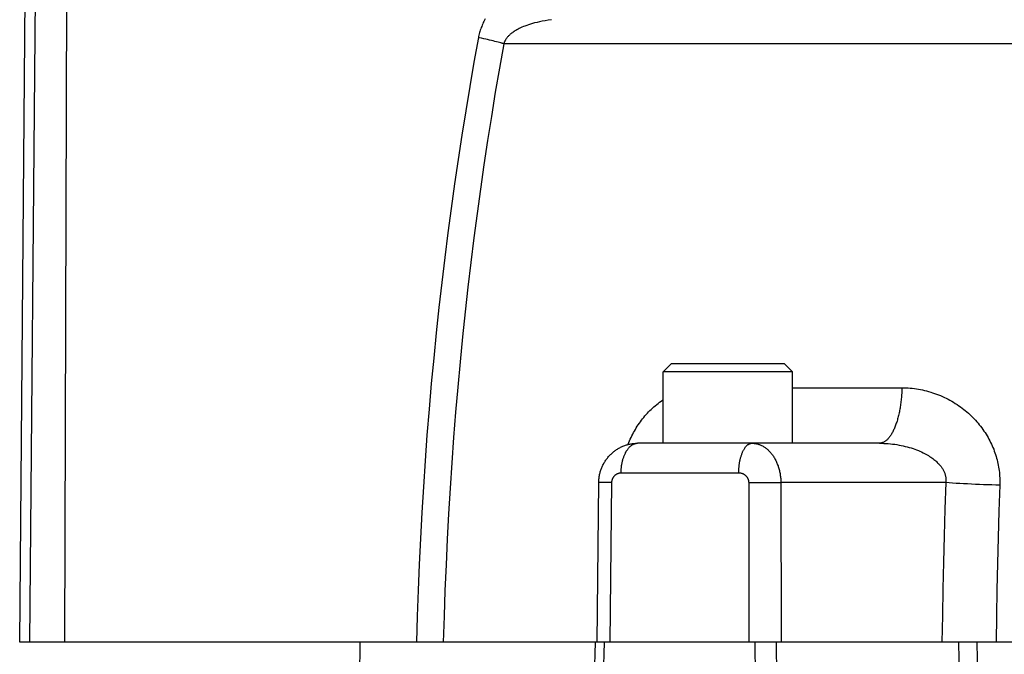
# Model space of a CAD drawing. Header units: millimetres. Extents: x 2060 to 2634, y 1467 to 1764.
# Tile 27 of 64: x 2535.78 to 2539.55, y 1580.33 to 1582.76. Entities that reach past the tile are written whole.
import ezdxf

# ---------------------------------------------------------------- set-up
doc = ezdxf.new("R2010")
doc.units = ezdxf.units.MM

msp = doc.modelspace()

# ---------------------------------------------------------------- linework, layer by layer
at = {"linetype": 'Continuous'}
for p, q in [((2535.785, 1580.3761), (2535.8141, 1583.7126)), ((2535.9663, 1583.5403), (2535.9562, 1580.3761)), ((2535.85, 1583.5239), (2535.8227, 1580.3761)), ((2537.5565, 1582.7396), (2537.5544, 1582.7348)), ((2537.5587, 1582.7444), (2537.5565, 1582.7396)), ((2537.561, 1582.7492), (2537.5587, 1582.7444)), ((2537.5635, 1582.7539), (2537.561, 1582.7492)), ((2537.5662, 1582.7587), (2537.5635, 1582.7539)), ((2537.7388, 1582.7387), (2537.7315, 1582.7364)), ((2537.7467, 1582.7411), (2537.7388, 1582.7387)), ((2537.7551, 1582.7434), (2537.7467, 1582.7411)), ((2537.7642, 1582.7456), (2537.7551, 1582.7434)), ((2537.7738, 1582.7478), (2537.7642, 1582.7456)), ((2537.7841, 1582.7499), (2537.7738, 1582.7478)), ((2537.7952, 1582.752), (2537.7841, 1582.7499)), ((2537.807, 1582.7539), (2537.7952, 1582.752)), ((2537.8196, 1582.7557), (2537.807, 1582.7539)), ((2537.543, 1582.7016), (2537.5419, 1582.6968)), ((2537.5443, 1582.7063), (2537.543, 1582.7016)), ((2537.5457, 1582.7111), (2537.5443, 1582.7063)), ((2537.5472, 1582.7159), (2537.5457, 1582.7111)), ((2537.5488, 1582.7206), (2537.5472, 1582.7159)), ((2537.5505, 1582.7253), (2537.5488, 1582.7206)), ((2537.5524, 1582.7301), (2537.5505, 1582.7253)), ((2537.5544, 1582.7348), (2537.5524, 1582.7301)), ((2537.6619, 1582.6998), (2537.6596, 1582.6977)), ((2537.6644, 1582.7018), (2537.6619, 1582.6998)), ((2537.667, 1582.7039), (2537.6644, 1582.7018)), ((2537.6698, 1582.7061), (2537.667, 1582.7039)), ((2537.6728, 1582.7083), (2537.6698, 1582.7061)), ((2537.6761, 1582.7105), (2537.6728, 1582.7083)), ((2537.6796, 1582.7127), (2537.6761, 1582.7105)), ((2537.6833, 1582.715), (2537.6796, 1582.7127)), ((2537.6873, 1582.7173), (2537.6833, 1582.715)), ((2537.6916, 1582.7196), (2537.6873, 1582.7173)), ((2537.6962, 1582.722), (2537.6916, 1582.7196)), ((2537.7011, 1582.7244), (2537.6962, 1582.722)), ((2537.7064, 1582.7268), (2537.7011, 1582.7244)), ((2537.7121, 1582.7292), (2537.7064, 1582.7268)), ((2537.7181, 1582.7316), (2537.7121, 1582.7292)), ((2537.7246, 1582.734), (2537.7181, 1582.7316)), ((2537.7315, 1582.7364), (2537.7246, 1582.734)), ((2537.5399, 1582.6872), (2537.523, 1582.5939)), ((2537.5408, 1582.692), (2537.5399, 1582.6872)), ((2537.544, 1582.6863), (2537.5399, 1582.6872)), ((2537.5419, 1582.6968), (2537.5408, 1582.692)), ((2537.5521, 1582.6846), (2537.544, 1582.6863)), ((2537.5601, 1582.6828), (2537.5521, 1582.6846)), ((2537.5678, 1582.6811), (2537.5601, 1582.6828)), ((2537.5753, 1582.6794), (2537.5678, 1582.6811)), ((2537.5826, 1582.6778), (2537.5753, 1582.6794)), ((2537.5896, 1582.6761), (2537.5826, 1582.6778)), ((2537.5964, 1582.6745), (2537.5896, 1582.6761)), ((2537.6029, 1582.6729), (2537.5964, 1582.6745)), ((2537.609, 1582.6714), (2537.6029, 1582.6729)), ((2537.6149, 1582.6699), (2537.609, 1582.6714)), ((2537.6204, 1582.6684), (2537.6149, 1582.6699)), ((2537.6256, 1582.667), (2537.6204, 1582.6684)), ((2537.637, 1582.6637), (2537.6205, 1582.571)), ((2537.6281, 1582.6663), (2537.6256, 1582.667)), ((2537.6304, 1582.6656), (2537.6281, 1582.6663)), ((2537.6327, 1582.6649), (2537.6304, 1582.6656)), ((2537.6349, 1582.6643), (2537.6327, 1582.6649)), ((2537.637, 1582.6637), (2537.6349, 1582.6643)), ((2537.6374, 1582.6652), (2537.637, 1582.6637)), ((2543.5193, 1582.6637), (2537.637, 1582.6637)), ((2537.6379, 1582.6667), (2537.6374, 1582.6652)), ((2537.6385, 1582.6682), (2537.6379, 1582.6667)), ((2537.6391, 1582.6697), (2537.6385, 1582.6682)), ((2537.6397, 1582.6712), (2537.6391, 1582.6697)), ((2537.6404, 1582.6727), (2537.6397, 1582.6712)), ((2537.6412, 1582.6743), (2537.6404, 1582.6727)), ((2537.642, 1582.6759), (2537.6412, 1582.6743)), ((2537.643, 1582.6775), (2537.642, 1582.6759)), ((2537.6439, 1582.6792), (2537.643, 1582.6775)), ((2537.645, 1582.6808), (2537.6439, 1582.6792)), ((2537.6462, 1582.6825), (2537.645, 1582.6808)), ((2537.6474, 1582.6843), (2537.6462, 1582.6825)), ((2537.6488, 1582.686), (2537.6474, 1582.6843)), ((2537.6502, 1582.6879), (2537.6488, 1582.686)), ((2537.6518, 1582.6897), (2537.6502, 1582.6879)), ((2537.6536, 1582.6917), (2537.6518, 1582.6897)), ((2537.6555, 1582.6937), (2537.6536, 1582.6917)), ((2537.6575, 1582.6957), (2537.6555, 1582.6937)), ((2537.6596, 1582.6977), (2537.6575, 1582.6957)), ((2537.523, 1582.5939), (2537.5067, 1582.5008)), ((2537.6205, 1582.571), (2537.6046, 1582.4784)), ((2537.5067, 1582.5008), (2537.4912, 1582.4077)), ((2537.6046, 1582.4784), (2537.5895, 1582.3859)), ((2537.4912, 1582.4077), (2537.4763, 1582.3146)), ((2537.5895, 1582.3859), (2537.5749, 1582.2935)), ((2537.4763, 1582.3146), (2537.462, 1582.2214)), ((2537.5749, 1582.2935), (2537.561, 1582.2009)), ((2537.462, 1582.2214), (2537.4484, 1582.128)), ((2537.561, 1582.2009), (2537.5476, 1582.1081)), ((2537.4484, 1582.128), (2537.4353, 1582.0343)), ((2537.5476, 1582.1081), (2537.5348, 1582.015)), ((2537.4353, 1582.0343), (2537.4228, 1581.9403)), ((2537.5348, 1582.015), (2537.5226, 1581.9216)), ((2537.4228, 1581.9403), (2537.4109, 1581.8458)), ((2537.5226, 1581.9216), (2537.511, 1581.8276)), ((2537.4109, 1581.8458), (2537.3995, 1581.7508)), ((2537.511, 1581.8276), (2537.4999, 1581.7332)), ((2537.3995, 1581.7508), (2537.3887, 1581.6552)), ((2537.4999, 1581.7332), (2537.4893, 1581.6384)), ((2537.3887, 1581.6552), (2537.3785, 1581.5589)), ((2537.4893, 1581.6384), (2537.4793, 1581.543)), ((2537.3785, 1581.5589), (2537.3688, 1581.4619)), ((2537.4793, 1581.543), (2537.4699, 1581.4472)), ((2537.3688, 1581.4619), (2537.3597, 1581.3642)), ((2537.4699, 1581.4472), (2537.4611, 1581.351)), ((2538.247, 1581.4097), (2538.2774, 1581.4401)), ((2538.7106, 1581.4401), (2538.2774, 1581.4401)), ((2538.741, 1581.4097), (2538.7106, 1581.4401)), ((2538.741, 1581.4097), (2538.247, 1581.4097)), ((2538.247, 1581.1361), (2538.247, 1581.4097)), ((2538.741, 1581.1361), (2538.741, 1581.4097)), ((2537.3597, 1581.3642), (2537.3511, 1581.2661)), ((2537.4611, 1581.351), (2537.4528, 1581.2545)), ((2538.741, 1581.3483), (2539.1604, 1581.3483)), ((2539.1604, 1581.3483), (2539.1602, 1581.343)), ((2539.1604, 1581.3483), (2539.1683, 1581.3482)), ((2539.1683, 1581.3482), (2539.1762, 1581.3479)), ((2539.1762, 1581.3479), (2539.1841, 1581.3475)), ((2539.1841, 1581.3475), (2539.1921, 1581.3469)), ((2539.1921, 1581.3469), (2539.1999, 1581.3462)), ((2539.1999, 1581.3462), (2539.2078, 1581.3452)), ((2539.2078, 1581.3452), (2539.2157, 1581.3441)), ((2539.2157, 1581.3441), (2539.2236, 1581.3429)), ((2539.1578, 1581.3061), (2539.1572, 1581.301)), ((2539.1582, 1581.3113), (2539.1578, 1581.3061)), ((2539.1587, 1581.3165), (2539.1582, 1581.3113)), ((2539.1591, 1581.3218), (2539.1587, 1581.3165)), ((2539.1594, 1581.3271), (2539.1591, 1581.3218)), ((2539.1598, 1581.3323), (2539.1594, 1581.3271)), ((2539.16, 1581.3376), (2539.1598, 1581.3323)), ((2539.1602, 1581.343), (2539.16, 1581.3376)), ((2539.2236, 1581.3429), (2539.2314, 1581.3414)), ((2539.2314, 1581.3414), (2539.2392, 1581.3398)), ((2539.2392, 1581.3398), (2539.247, 1581.3381)), ((2539.247, 1581.3381), (2539.2548, 1581.3362)), ((2539.2548, 1581.3362), (2539.2625, 1581.3341)), ((2539.2625, 1581.3341), (2539.2702, 1581.3318)), ((2539.2702, 1581.3318), (2539.2778, 1581.3294)), ((2539.2778, 1581.3294), (2539.2854, 1581.3268)), ((2539.2854, 1581.3268), (2539.293, 1581.324)), ((2539.293, 1581.324), (2539.3005, 1581.3211)), ((2539.3005, 1581.3211), (2539.3079, 1581.3181)), ((2539.3079, 1581.3181), (2539.3152, 1581.3149)), ((2539.3152, 1581.3149), (2539.3225, 1581.3116)), ((2539.3225, 1581.3116), (2539.3297, 1581.3081)), ((2539.3297, 1581.3081), (2539.3368, 1581.3044)), ((2538.2011, 1581.2658), (2538.2062, 1581.2706)), ((2538.2062, 1581.2706), (2538.2114, 1581.2753)), ((2538.2114, 1581.2753), (2538.2167, 1581.2798)), ((2538.2167, 1581.2798), (2538.2221, 1581.2842)), ((2538.2221, 1581.2842), (2538.2276, 1581.2886)), ((2538.2276, 1581.2886), (2538.2332, 1581.2927)), ((2538.2332, 1581.2927), (2538.2388, 1581.2968)), ((2538.2388, 1581.2968), (2538.2446, 1581.3007)), ((2538.2446, 1581.3007), (2538.247, 1581.3023)), ((2539.153, 1581.2709), (2539.1522, 1581.266)), ((2539.1539, 1581.2758), (2539.153, 1581.2709)), ((2539.1546, 1581.2807), (2539.1539, 1581.2758)), ((2539.1553, 1581.2857), (2539.1546, 1581.2807)), ((2539.156, 1581.2908), (2539.1553, 1581.2857)), ((2539.1566, 1581.2959), (2539.156, 1581.2908)), ((2539.1572, 1581.301), (2539.1566, 1581.2959)), ((2539.3368, 1581.3044), (2539.3438, 1581.3007)), ((2539.3438, 1581.3007), (2539.3508, 1581.2968)), ((2539.3508, 1581.2968), (2539.3576, 1581.2927)), ((2539.3576, 1581.2927), (2539.3643, 1581.2885)), ((2539.3643, 1581.2885), (2539.371, 1581.2842)), ((2539.371, 1581.2842), (2539.3775, 1581.2798)), ((2539.3775, 1581.2798), (2539.3839, 1581.2753)), ((2539.3839, 1581.2753), (2539.3903, 1581.2706)), ((2539.3903, 1581.2706), (2539.3965, 1581.2658)), ((2537.3511, 1581.2661), (2537.3432, 1581.1676)), ((2537.4528, 1581.2545), (2537.4452, 1581.1578)), ((2538.1681, 1581.2295), (2538.1725, 1581.235)), ((2538.1725, 1581.235), (2538.177, 1581.2404)), ((2538.177, 1581.2404), (2538.1816, 1581.2456)), ((2538.1816, 1581.2456), (2538.1863, 1581.2508)), ((2538.1863, 1581.2508), (2538.1911, 1581.2559)), ((2538.1911, 1581.2559), (2538.196, 1581.2609)), ((2538.196, 1581.2609), (2538.2011, 1581.2658)), ((2539.1451, 1581.2337), (2539.1439, 1581.2293)), ((2539.1462, 1581.2381), (2539.1451, 1581.2337)), ((2539.1473, 1581.2426), (2539.1462, 1581.2381)), ((2539.1484, 1581.2472), (2539.1473, 1581.2426)), ((2539.1494, 1581.2518), (2539.1484, 1581.2472)), ((2539.1504, 1581.2565), (2539.1494, 1581.2518)), ((2539.1513, 1581.2612), (2539.1504, 1581.2565)), ((2539.1522, 1581.266), (2539.1513, 1581.2612)), ((2539.3965, 1581.2658), (2539.4026, 1581.2609)), ((2539.4026, 1581.2609), (2539.4086, 1581.2559)), ((2539.4086, 1581.2559), (2539.4144, 1581.2508)), ((2539.4144, 1581.2508), (2539.4201, 1581.2456)), ((2539.4201, 1581.2456), (2539.4257, 1581.2404)), ((2539.4257, 1581.2404), (2539.4311, 1581.235)), ((2539.4311, 1581.235), (2539.4364, 1581.2295)), ((2538.1404, 1581.189), (2538.144, 1581.195)), ((2538.144, 1581.195), (2538.1478, 1581.201)), ((2538.1478, 1581.201), (2538.1516, 1581.2069)), ((2538.1516, 1581.2069), (2538.1556, 1581.2127)), ((2538.1556, 1581.2127), (2538.1597, 1581.2184)), ((2538.1597, 1581.2184), (2538.1639, 1581.224)), ((2538.1639, 1581.224), (2538.1681, 1581.2295)), ((2539.1317, 1581.1938), (2539.1301, 1581.1903)), ((2539.1332, 1581.1974), (2539.1317, 1581.1938)), ((2539.1346, 1581.2011), (2539.1332, 1581.1974)), ((2539.1361, 1581.2049), (2539.1346, 1581.2011)), ((2539.1375, 1581.2088), (2539.1361, 1581.2049)), ((2539.1388, 1581.2127), (2539.1375, 1581.2088)), ((2539.1401, 1581.2167), (2539.1388, 1581.2127)), ((2539.1414, 1581.2209), (2539.1401, 1581.2167)), ((2539.1427, 1581.2251), (2539.1414, 1581.2209)), ((2539.1439, 1581.2293), (2539.1427, 1581.2251)), ((2539.4364, 1581.2295), (2539.4416, 1581.224)), ((2539.4416, 1581.224), (2539.4466, 1581.2184)), ((2539.4466, 1581.2184), (2539.4516, 1581.2126)), ((2539.4516, 1581.2126), (2539.4563, 1581.2068)), ((2539.4563, 1581.2068), (2539.461, 1581.201)), ((2539.461, 1581.201), (2539.4655, 1581.195)), ((2539.4655, 1581.195), (2539.4699, 1581.189)), ((2537.3432, 1581.1676), (2537.336, 1581.0689)), ((2537.4452, 1581.1578), (2537.4381, 1581.0609)), ((2538.1208, 1581.1517), (2538.1238, 1581.1581)), ((2538.1238, 1581.1581), (2538.1269, 1581.1644)), ((2538.1269, 1581.1644), (2538.1301, 1581.1706)), ((2538.1301, 1581.1706), (2538.1334, 1581.1768)), ((2538.1334, 1581.1768), (2538.1368, 1581.1829)), ((2538.1368, 1581.1829), (2538.1404, 1581.189)), ((2539.1097, 1581.1562), (2539.1078, 1581.154)), ((2539.1115, 1581.1584), (2539.1097, 1581.1562)), ((2539.1133, 1581.1608), (2539.1115, 1581.1584)), ((2539.1151, 1581.1632), (2539.1133, 1581.1608)), ((2539.1169, 1581.1658), (2539.1151, 1581.1632)), ((2539.1186, 1581.1685), (2539.1169, 1581.1658)), ((2539.1203, 1581.1713), (2539.1186, 1581.1685)), ((2539.122, 1581.1742), (2539.1203, 1581.1713)), ((2539.1237, 1581.1772), (2539.122, 1581.1742)), ((2539.1254, 1581.1803), (2539.1237, 1581.1772)), ((2539.127, 1581.1836), (2539.1254, 1581.1803)), ((2539.1286, 1581.1869), (2539.127, 1581.1836)), ((2539.1301, 1581.1903), (2539.1286, 1581.1869)), ((2539.4699, 1581.189), (2539.4741, 1581.1829)), ((2539.4741, 1581.1829), (2539.4782, 1581.1768)), ((2539.4782, 1581.1768), (2539.4822, 1581.1706)), ((2539.4822, 1581.1706), (2539.486, 1581.1643)), ((2539.486, 1581.1643), (2539.4896, 1581.1581)), ((2539.4896, 1581.1581), (2539.4932, 1581.1517)), ((2538.0747, 1581.1158), (2538.0777, 1581.1175)), ((2538.0777, 1581.1175), (2538.0807, 1581.1191)), ((2538.0807, 1581.1191), (2538.0837, 1581.1207)), ((2538.0837, 1581.1207), (2538.0868, 1581.1222)), ((2538.0868, 1581.1222), (2538.09, 1581.1236)), ((2538.09, 1581.1236), (2538.0931, 1581.125)), ((2538.0931, 1581.125), (2538.0963, 1581.1263)), ((2538.0963, 1581.1263), (2538.0995, 1581.1275)), ((2538.0995, 1581.1275), (2538.1027, 1581.1286)), ((2538.1027, 1581.1286), (2538.106, 1581.1296)), ((2538.106, 1581.1296), (2538.1092, 1581.1306)), ((2538.1092, 1581.1306), (2538.1125, 1581.1315)), ((2538.1121, 1581.1314), (2538.1126, 1581.1325)), ((2538.1125, 1581.1315), (2538.1158, 1581.1323)), ((2538.1126, 1581.1325), (2538.1152, 1581.139)), ((2538.1141, 1581.1171), (2538.1156, 1581.1188)), ((2538.1152, 1581.139), (2538.118, 1581.1454)), ((2538.1156, 1581.1188), (2538.1171, 1581.1205)), ((2538.1158, 1581.1323), (2538.1192, 1581.133)), ((2538.1171, 1581.1205), (2538.1186, 1581.1221)), ((2538.118, 1581.1454), (2538.1208, 1581.1517)), ((2538.1186, 1581.1221), (2538.1202, 1581.1235)), ((2538.1192, 1581.133), (2538.1225, 1581.1337)), ((2538.1202, 1581.1235), (2538.1217, 1581.125)), ((2538.1217, 1581.125), (2538.1233, 1581.1263)), ((2538.1225, 1581.1337), (2538.1259, 1581.1343)), ((2538.1233, 1581.1263), (2538.125, 1581.1275)), ((2538.125, 1581.1275), (2538.1266, 1581.1287)), ((2538.1259, 1581.1343), (2538.1293, 1581.1348)), ((2538.1266, 1581.1287), (2538.1282, 1581.1298)), ((2538.1282, 1581.1298), (2538.1299, 1581.1308)), ((2538.1293, 1581.1348), (2538.1326, 1581.1352)), ((2538.1299, 1581.1308), (2538.1316, 1581.1317)), ((2538.1316, 1581.1317), (2538.1333, 1581.1326)), ((2538.1326, 1581.1352), (2538.136, 1581.1355)), ((2538.1333, 1581.1326), (2538.135, 1581.1333)), ((2538.135, 1581.1333), (2538.1367, 1581.134)), ((2538.136, 1581.1355), (2538.1394, 1581.1358)), ((2538.1367, 1581.134), (2538.1385, 1581.1345)), ((2538.1385, 1581.1345), (2538.1402, 1581.135)), ((2538.1394, 1581.1358), (2538.1428, 1581.136)), ((2538.1402, 1581.135), (2538.1419, 1581.1354)), ((2538.1419, 1581.1354), (2538.1437, 1581.1357)), ((2538.1428, 1581.136), (2538.1463, 1581.1361)), ((2538.1437, 1581.1357), (2538.1454, 1581.1359)), ((2538.1454, 1581.1359), (2538.1472, 1581.1361)), ((2538.1463, 1581.1361), (2538.149, 1581.1361)), ((2538.1472, 1581.1361), (2538.149, 1581.1361)), ((2539.0743, 1581.1361), (2538.149, 1581.1361)), ((2538.5586, 1581.1171), (2538.5598, 1581.1188)), ((2538.5598, 1581.1188), (2538.561, 1581.1205)), ((2538.561, 1581.1205), (2538.5622, 1581.1221)), ((2538.5622, 1581.1221), (2538.5635, 1581.1235)), ((2538.5635, 1581.1235), (2538.5647, 1581.125)), ((2538.5647, 1581.125), (2538.566, 1581.1263)), ((2538.566, 1581.1263), (2538.5673, 1581.1275)), ((2538.5673, 1581.1275), (2538.5686, 1581.1287)), ((2538.5686, 1581.1287), (2538.57, 1581.1298)), ((2538.57, 1581.1298), (2538.5713, 1581.1308)), ((2538.5713, 1581.1308), (2538.5727, 1581.1317)), ((2538.5727, 1581.1317), (2538.574, 1581.1326)), ((2538.574, 1581.1326), (2538.5754, 1581.1333)), ((2538.5754, 1581.1333), (2538.5768, 1581.134)), ((2538.5768, 1581.134), (2538.5782, 1581.1345)), ((2538.5782, 1581.1345), (2538.5796, 1581.135)), ((2538.5796, 1581.135), (2538.581, 1581.1354)), ((2538.581, 1581.1354), (2538.5824, 1581.1357)), ((2538.5824, 1581.1357), (2538.5838, 1581.1359)), ((2538.5838, 1581.1359), (2538.5852, 1581.1361)), ((2538.5852, 1581.1361), (2538.5866, 1581.1361)), ((2538.5866, 1581.1361), (2538.5895, 1581.1361)), ((2538.5895, 1581.1361), (2538.5924, 1581.1359)), ((2538.5924, 1581.1359), (2538.5953, 1581.1357)), ((2538.5953, 1581.1357), (2538.5982, 1581.1353)), ((2538.5982, 1581.1353), (2538.6011, 1581.1348)), ((2538.6011, 1581.1348), (2538.6039, 1581.1343)), ((2538.6039, 1581.1343), (2538.6068, 1581.1336)), ((2538.6068, 1581.1336), (2538.6096, 1581.1328)), ((2538.6096, 1581.1328), (2538.6124, 1581.1319)), ((2538.6124, 1581.1319), (2538.6152, 1581.131)), ((2538.6152, 1581.131), (2538.618, 1581.1299)), ((2538.618, 1581.1299), (2538.6207, 1581.1287)), ((2538.6207, 1581.1287), (2538.6235, 1581.1274)), ((2538.6235, 1581.1274), (2538.6262, 1581.1261)), ((2538.6262, 1581.1261), (2538.6289, 1581.1246)), ((2538.6289, 1581.1246), (2538.6315, 1581.123)), ((2538.6315, 1581.123), (2538.6341, 1581.1214)), ((2538.6341, 1581.1214), (2538.6367, 1581.1196)), ((2538.6367, 1581.1196), (2538.6393, 1581.1178)), ((2538.6393, 1581.1178), (2538.6418, 1581.1158)), ((2539.0763, 1581.1362), (2539.0743, 1581.1361)), ((2539.0743, 1581.1361), (2539.0827, 1581.136)), ((2539.0783, 1581.1364), (2539.0763, 1581.1362)), ((2539.0804, 1581.1367), (2539.0783, 1581.1364)), ((2539.0824, 1581.1371), (2539.0804, 1581.1367)), ((2539.0844, 1581.1377), (2539.0824, 1581.1371)), ((2539.0827, 1581.136), (2539.0911, 1581.1358)), ((2539.0864, 1581.1384), (2539.0844, 1581.1377)), ((2539.0884, 1581.1392), (2539.0864, 1581.1384)), ((2539.0904, 1581.1401), (2539.0884, 1581.1392)), ((2539.0924, 1581.1412), (2539.0904, 1581.1401)), ((2539.0911, 1581.1358), (2539.0995, 1581.1354)), ((2539.0943, 1581.1424), (2539.0924, 1581.1412)), ((2539.0963, 1581.1437), (2539.0943, 1581.1424)), ((2539.0983, 1581.1451), (2539.0963, 1581.1437)), ((2539.1002, 1581.1466), (2539.0983, 1581.1451)), ((2539.0995, 1581.1354), (2539.1079, 1581.1348)), ((2539.1021, 1581.1483), (2539.1002, 1581.1466)), ((2539.104, 1581.1501), (2539.1021, 1581.1483)), ((2539.1059, 1581.152), (2539.104, 1581.1501)), ((2539.1078, 1581.154), (2539.1059, 1581.152)), ((2539.1079, 1581.1348), (2539.1163, 1581.134)), ((2539.1163, 1581.134), (2539.1246, 1581.1331)), ((2539.1246, 1581.1331), (2539.133, 1581.132)), ((2539.133, 1581.132), (2539.1412, 1581.1308)), ((2539.1412, 1581.1308), (2539.1493, 1581.1294)), ((2539.1493, 1581.1294), (2539.1574, 1581.1278)), ((2539.1574, 1581.1278), (2539.1653, 1581.1261)), ((2539.1653, 1581.1261), (2539.1732, 1581.1243)), ((2539.1732, 1581.1243), (2539.1808, 1581.1223)), ((2539.1808, 1581.1223), (2539.1883, 1581.1202)), ((2539.1883, 1581.1202), (2539.1957, 1581.118)), ((2539.1957, 1581.118), (2539.2028, 1581.1157)), ((2539.4932, 1581.1517), (2539.4965, 1581.1454)), ((2539.4965, 1581.1454), (2539.4997, 1581.139)), ((2539.4997, 1581.139), (2539.5028, 1581.1325)), ((2539.5028, 1581.1325), (2539.5058, 1581.126)), ((2539.5058, 1581.126), (2539.5086, 1581.1195)), ((2539.5086, 1581.1195), (2539.5112, 1581.1129)), ((2538.0332, 1581.0795), (2538.0354, 1581.0822)), ((2538.0354, 1581.0822), (2538.0377, 1581.0849)), ((2538.0377, 1581.0849), (2538.04, 1581.0875)), ((2538.04, 1581.0875), (2538.0423, 1581.09)), ((2538.0423, 1581.09), (2538.0448, 1581.0925)), ((2538.0448, 1581.0925), (2538.0472, 1581.0949)), ((2538.0472, 1581.0949), (2538.0498, 1581.0973)), ((2538.0498, 1581.0973), (2538.0523, 1581.0996)), ((2538.0523, 1581.0996), (2538.055, 1581.1019)), ((2538.055, 1581.1019), (2538.0577, 1581.1041)), ((2538.0577, 1581.1041), (2538.0604, 1581.1062)), ((2538.0604, 1581.1062), (2538.0632, 1581.1082)), ((2538.0632, 1581.1082), (2538.066, 1581.1102)), ((2538.066, 1581.1102), (2538.0688, 1581.1122)), ((2538.0688, 1581.1122), (2538.0717, 1581.114)), ((2538.0717, 1581.114), (2538.0747, 1581.1158)), ((2538.094, 1581.0779), (2538.0948, 1581.0806)), ((2538.0948, 1581.0806), (2538.0958, 1581.0833)), ((2538.0958, 1581.0833), (2538.0967, 1581.086)), ((2538.0967, 1581.086), (2538.0977, 1581.0886)), ((2538.0977, 1581.0886), (2538.0988, 1581.0911)), ((2538.0988, 1581.0911), (2538.0999, 1581.0936)), ((2538.0999, 1581.0936), (2538.101, 1581.0961)), ((2538.101, 1581.0961), (2538.1021, 1581.0985)), ((2538.1021, 1581.0985), (2538.1033, 1581.1008)), ((2538.1033, 1581.1008), (2538.1046, 1581.1031)), ((2538.1046, 1581.1031), (2538.1058, 1581.1053)), ((2538.1058, 1581.1053), (2538.1071, 1581.1074)), ((2538.1071, 1581.1074), (2538.1085, 1581.1095)), ((2538.1085, 1581.1095), (2538.1098, 1581.1115)), ((2538.1098, 1581.1115), (2538.1112, 1581.1135)), ((2538.1112, 1581.1135), (2538.1127, 1581.1153)), ((2538.1127, 1581.1153), (2538.1141, 1581.1171)), ((2538.5424, 1581.0779), (2538.5431, 1581.0806)), ((2538.5431, 1581.0806), (2538.5438, 1581.0833)), ((2538.5438, 1581.0833), (2538.5446, 1581.086)), ((2538.5446, 1581.086), (2538.5454, 1581.0886)), ((2538.5454, 1581.0886), (2538.5463, 1581.0911)), ((2538.5463, 1581.0911), (2538.5471, 1581.0936)), ((2538.5471, 1581.0936), (2538.548, 1581.0961)), ((2538.548, 1581.0961), (2538.549, 1581.0985)), ((2538.549, 1581.0985), (2538.5499, 1581.1008)), ((2538.5499, 1581.1008), (2538.5509, 1581.1031)), ((2538.5509, 1581.1031), (2538.5519, 1581.1053)), ((2538.5519, 1581.1053), (2538.553, 1581.1074)), ((2538.553, 1581.1074), (2538.5541, 1581.1095)), ((2538.5541, 1581.1095), (2538.5552, 1581.1115)), ((2538.5552, 1581.1115), (2538.5563, 1581.1135)), ((2538.5563, 1581.1135), (2538.5574, 1581.1153)), ((2538.5574, 1581.1153), (2538.5586, 1581.1171)), ((2538.6418, 1581.1158), (2538.6443, 1581.1138)), ((2538.6443, 1581.1138), (2538.6467, 1581.1117)), ((2538.6467, 1581.1117), (2538.6491, 1581.1095)), ((2538.6491, 1581.1095), (2538.6515, 1581.1072)), ((2538.6515, 1581.1072), (2538.6538, 1581.1048)), ((2538.6538, 1581.1048), (2538.656, 1581.1024)), ((2538.656, 1581.1024), (2538.6583, 1581.0998)), ((2538.6583, 1581.0998), (2538.6604, 1581.0972)), ((2538.6604, 1581.0972), (2538.6625, 1581.0946)), ((2538.6625, 1581.0946), (2538.6646, 1581.0918)), ((2538.6646, 1581.0918), (2538.6666, 1581.089)), ((2538.6666, 1581.089), (2538.6685, 1581.0861)), ((2538.6685, 1581.0861), (2538.6704, 1581.0831)), ((2538.6704, 1581.0831), (2538.6723, 1581.0801)), ((2538.6723, 1581.0801), (2538.6741, 1581.077)), ((2539.2028, 1581.1157), (2539.2098, 1581.1132)), ((2539.2098, 1581.1132), (2539.2165, 1581.1107)), ((2539.2165, 1581.1107), (2539.223, 1581.1081)), ((2539.223, 1581.1081), (2539.2293, 1581.1055)), ((2539.2293, 1581.1055), (2539.2353, 1581.1028)), ((2539.2353, 1581.1028), (2539.2411, 1581.1)), ((2539.2411, 1581.1), (2539.2466, 1581.0973)), ((2539.2466, 1581.0973), (2539.2519, 1581.0944)), ((2539.2519, 1581.0944), (2539.2569, 1581.0916)), ((2539.2569, 1581.0916), (2539.2617, 1581.0888)), ((2539.2617, 1581.0888), (2539.2663, 1581.0859)), ((2539.2663, 1581.0859), (2539.2706, 1581.083)), ((2539.2706, 1581.083), (2539.2748, 1581.0802)), ((2539.2748, 1581.0802), (2539.2787, 1581.0773)), ((2539.5112, 1581.1129), (2539.5137, 1581.1062)), ((2539.5137, 1581.1062), (2539.5161, 1581.0995)), ((2539.5161, 1581.0995), (2539.5184, 1581.0928)), ((2539.5184, 1581.0928), (2539.5205, 1581.086)), ((2539.5205, 1581.086), (2539.5224, 1581.0793)), ((2537.336, 1581.0689), (2537.3293, 1580.9701)), ((2537.4381, 1581.0609), (2537.4317, 1580.9638)), ((2538.0108, 1581.04), (2538.0121, 1581.0433)), ((2538.0121, 1581.0433), (2538.0135, 1581.0465)), ((2538.0135, 1581.0465), (2538.0149, 1581.0497)), ((2538.0149, 1581.0497), (2538.0165, 1581.0529)), ((2538.0165, 1581.0529), (2538.0181, 1581.056)), ((2538.0181, 1581.056), (2538.0197, 1581.0591)), ((2538.0197, 1581.0591), (2538.0215, 1581.0622)), ((2538.0215, 1581.0622), (2538.0233, 1581.0652)), ((2538.0233, 1581.0652), (2538.0251, 1581.0681)), ((2538.0251, 1581.0681), (2538.0271, 1581.071)), ((2538.0271, 1581.071), (2538.0291, 1581.0739)), ((2538.0291, 1581.0739), (2538.0311, 1581.0767)), ((2538.0311, 1581.0767), (2538.0332, 1581.0795)), ((2538.0866, 1581.039), (2538.0869, 1581.0421)), ((2538.0869, 1581.0421), (2538.0872, 1581.0452)), ((2538.0872, 1581.0452), (2538.0876, 1581.0483)), ((2538.0876, 1581.0483), (2538.088, 1581.0514)), ((2538.088, 1581.0514), (2538.0885, 1581.0545)), ((2538.0885, 1581.0545), (2538.089, 1581.0575)), ((2538.089, 1581.0575), (2538.0896, 1581.0605)), ((2538.0896, 1581.0605), (2538.0902, 1581.0635)), ((2538.0902, 1581.0635), (2538.0909, 1581.0664)), ((2538.0909, 1581.0664), (2538.0916, 1581.0694)), ((2538.0916, 1581.0694), (2538.0923, 1581.0722)), ((2538.0923, 1581.0722), (2538.0931, 1581.0751)), ((2538.0931, 1581.0751), (2538.094, 1581.0779)), ((2538.5365, 1581.039), (2538.5367, 1581.0421)), ((2538.5367, 1581.0421), (2538.537, 1581.0452)), ((2538.537, 1581.0452), (2538.5373, 1581.0483)), ((2538.5373, 1581.0483), (2538.5376, 1581.0514)), ((2538.5376, 1581.0514), (2538.538, 1581.0545)), ((2538.538, 1581.0545), (2538.5384, 1581.0575)), ((2538.5384, 1581.0575), (2538.5389, 1581.0605)), ((2538.5389, 1581.0605), (2538.5394, 1581.0635)), ((2538.5394, 1581.0635), (2538.5399, 1581.0664)), ((2538.5399, 1581.0664), (2538.5405, 1581.0694)), ((2538.5405, 1581.0694), (2538.5411, 1581.0722)), ((2538.5411, 1581.0722), (2538.5417, 1581.0751)), ((2538.5417, 1581.0751), (2538.5424, 1581.0779)), ((2538.6741, 1581.077), (2538.6758, 1581.0738)), ((2538.6758, 1581.0738), (2538.6775, 1581.0706)), ((2538.6775, 1581.0706), (2538.6791, 1581.0673)), ((2538.6791, 1581.0673), (2538.6806, 1581.064)), ((2538.6806, 1581.064), (2538.6821, 1581.0606)), ((2538.6821, 1581.0606), (2538.6835, 1581.0572)), ((2538.6835, 1581.0572), (2538.6848, 1581.0537)), ((2538.6848, 1581.0537), (2538.6861, 1581.0501)), ((2538.6861, 1581.0501), (2538.6873, 1581.0466)), ((2538.6873, 1581.0466), (2538.6884, 1581.043)), ((2538.6884, 1581.043), (2538.6895, 1581.0393)), ((2539.2787, 1581.0773), (2539.2825, 1581.0744)), ((2539.2825, 1581.0744), (2539.286, 1581.0715)), ((2539.286, 1581.0715), (2539.2893, 1581.0687)), ((2539.2893, 1581.0687), (2539.2924, 1581.0659)), ((2539.2924, 1581.0659), (2539.2954, 1581.0631)), ((2539.2954, 1581.0631), (2539.2981, 1581.0604)), ((2539.2981, 1581.0604), (2539.3008, 1581.0577)), ((2539.3008, 1581.0577), (2539.3032, 1581.0549)), ((2539.3032, 1581.0549), (2539.3055, 1581.0522)), ((2539.3055, 1581.0522), (2539.3077, 1581.0496)), ((2539.3077, 1581.0496), (2539.3097, 1581.0469)), ((2539.3097, 1581.0469), (2539.3117, 1581.0442)), ((2539.3117, 1581.0442), (2539.3135, 1581.0416)), ((2539.5224, 1581.0793), (2539.5243, 1581.0725)), ((2539.5243, 1581.0725), (2539.5259, 1581.0657)), ((2539.5259, 1581.0657), (2539.5274, 1581.0589)), ((2539.5274, 1581.0589), (2539.5288, 1581.0521)), ((2539.5288, 1581.0521), (2539.53, 1581.0452)), ((2539.53, 1581.0452), (2539.5311, 1581.0384)), ((2538.0015, 1581.0025), (2538.0019, 1581.006)), ((2538.0019, 1581.006), (2538.0025, 1581.0095)), ((2538.0025, 1581.0095), (2538.0031, 1581.013)), ((2538.0031, 1581.013), (2538.0038, 1581.0164)), ((2538.0038, 1581.0164), (2538.0046, 1581.0199)), ((2538.0046, 1581.0199), (2538.0054, 1581.0233)), ((2538.0054, 1581.0233), (2538.0063, 1581.0267)), ((2538.0063, 1581.0267), (2538.0073, 1581.0301)), ((2538.0073, 1581.0301), (2538.0084, 1581.0334)), ((2538.0084, 1581.0334), (2538.0096, 1581.0367)), ((2538.0096, 1581.0367), (2538.0108, 1581.04)), ((2538.0549, 1581.0036), (2538.0555, 1581.0047)), ((2538.0555, 1581.0047), (2538.0562, 1581.0059)), ((2538.0562, 1581.0059), (2538.0569, 1581.0069)), ((2538.0569, 1581.0069), (2538.0576, 1581.008)), ((2538.0576, 1581.008), (2538.0584, 1581.0091)), ((2538.0584, 1581.0091), (2538.0592, 1581.0101)), ((2538.0592, 1581.0101), (2538.06, 1581.0111)), ((2538.06, 1581.0111), (2538.0609, 1581.0121)), ((2538.0609, 1581.0121), (2538.0618, 1581.013)), ((2538.0618, 1581.013), (2538.0627, 1581.0139)), ((2538.0627, 1581.0139), (2538.0637, 1581.0148)), ((2538.0637, 1581.0148), (2538.0648, 1581.0156)), ((2538.0648, 1581.0156), (2538.0658, 1581.0164)), ((2538.0658, 1581.0164), (2538.0669, 1581.0172)), ((2538.0669, 1581.0172), (2538.068, 1581.0179)), ((2538.068, 1581.0179), (2538.0692, 1581.0186)), ((2538.0692, 1581.0186), (2538.0703, 1581.0193)), ((2538.0703, 1581.0193), (2538.0715, 1581.0199)), ((2538.0715, 1581.0199), (2538.0728, 1581.0204)), ((2538.0728, 1581.0204), (2538.074, 1581.0209)), ((2538.074, 1581.0209), (2538.0753, 1581.0214)), ((2538.0753, 1581.0214), (2538.0766, 1581.0218)), ((2538.0766, 1581.0218), (2538.0779, 1581.0221)), ((2538.0779, 1581.0221), (2538.0792, 1581.0224)), ((2538.0792, 1581.0224), (2538.0805, 1581.0227)), ((2538.0805, 1581.0227), (2538.0819, 1581.0229)), ((2538.0819, 1581.0229), (2538.0832, 1581.023)), ((2538.0832, 1581.023), (2538.0846, 1581.0231)), ((2538.0846, 1581.0231), (2538.0859, 1581.0231)), ((2538.0859, 1581.0231), (2538.086, 1581.0263)), ((2538.0859, 1581.0231), (2538.5359, 1581.0231)), ((2538.086, 1581.0263), (2538.0861, 1581.0295)), ((2538.0861, 1581.0295), (2538.0862, 1581.0326)), ((2538.0862, 1581.0326), (2538.0864, 1581.0358)), ((2538.0864, 1581.0358), (2538.0866, 1581.039)), ((2538.5359, 1581.0263), (2538.536, 1581.0295)), ((2538.5359, 1581.0231), (2538.5359, 1581.0263)), ((2538.5359, 1581.0231), (2538.5374, 1581.0231)), ((2538.536, 1581.0295), (2538.5361, 1581.0326)), ((2538.5361, 1581.0326), (2538.5363, 1581.0358)), ((2538.5363, 1581.0358), (2538.5365, 1581.039)), ((2538.5374, 1581.0231), (2538.5388, 1581.023)), ((2538.5388, 1581.023), (2538.5403, 1581.0229)), ((2538.5403, 1581.0229), (2538.5417, 1581.0227)), ((2538.5417, 1581.0227), (2538.5431, 1581.0224)), ((2538.5431, 1581.0224), (2538.5446, 1581.0221)), ((2538.5446, 1581.0221), (2538.546, 1581.0218)), ((2538.546, 1581.0218), (2538.5473, 1581.0214)), ((2538.5473, 1581.0214), (2538.5487, 1581.0209)), ((2538.5487, 1581.0209), (2538.55, 1581.0204)), ((2538.55, 1581.0204), (2538.5514, 1581.0199)), ((2538.5514, 1581.0199), (2538.5527, 1581.0193)), ((2538.5527, 1581.0193), (2538.5539, 1581.0186)), ((2538.5539, 1581.0186), (2538.5552, 1581.0179)), ((2538.5552, 1581.0179), (2538.5564, 1581.0172)), ((2538.5564, 1581.0172), (2538.5575, 1581.0164)), ((2538.5575, 1581.0164), (2538.5587, 1581.0156)), ((2538.5587, 1581.0156), (2538.5598, 1581.0148)), ((2538.5598, 1581.0148), (2538.5608, 1581.0139)), ((2538.5608, 1581.0139), (2538.5618, 1581.013)), ((2538.5618, 1581.013), (2538.5628, 1581.0121)), ((2538.5628, 1581.0121), (2538.5638, 1581.0111)), ((2538.5638, 1581.0111), (2538.5647, 1581.0101)), ((2538.5647, 1581.0101), (2538.5655, 1581.0091)), ((2538.5655, 1581.0091), (2538.5664, 1581.008)), ((2538.5664, 1581.008), (2538.5671, 1581.0069)), ((2538.5671, 1581.0069), (2538.5679, 1581.0059)), ((2538.5679, 1581.0059), (2538.5686, 1581.0047)), ((2538.5686, 1581.0047), (2538.5692, 1581.0036)), ((2538.6895, 1581.0393), (2538.6905, 1581.0356)), ((2538.6905, 1581.0356), (2538.6914, 1581.0319)), ((2538.6914, 1581.0319), (2538.6923, 1581.0281)), ((2538.6923, 1581.0281), (2538.6931, 1581.0243)), ((2538.6931, 1581.0243), (2538.6938, 1581.0205)), ((2538.6938, 1581.0205), (2538.6944, 1581.0167)), ((2538.6944, 1581.0167), (2538.695, 1581.0128)), ((2538.695, 1581.0128), (2538.6955, 1581.0089)), ((2538.6955, 1581.0089), (2538.6959, 1581.005)), ((2538.6959, 1581.005), (2538.6963, 1581.0011)), ((2539.3135, 1581.0416), (2539.3151, 1581.039)), ((2539.3151, 1581.039), (2539.3167, 1581.0364)), ((2539.3167, 1581.0364), (2539.3181, 1581.0339)), ((2539.3181, 1581.0339), (2539.3195, 1581.0313)), ((2539.3195, 1581.0313), (2539.3207, 1581.0288)), ((2539.3207, 1581.0288), (2539.3218, 1581.0264)), ((2539.3218, 1581.0264), (2539.3229, 1581.0239)), ((2539.3229, 1581.0239), (2539.3238, 1581.0214)), ((2539.3238, 1581.0214), (2539.3246, 1581.019)), ((2539.3246, 1581.019), (2539.3254, 1581.0166)), ((2539.3254, 1581.0166), (2539.3261, 1581.0142)), ((2539.3261, 1581.0142), (2539.3267, 1581.0118)), ((2539.3267, 1581.0118), (2539.3272, 1581.0094)), ((2539.3272, 1581.0094), (2539.3277, 1581.0069)), ((2539.3277, 1581.0069), (2539.3281, 1581.0045)), ((2539.3281, 1581.0045), (2539.3284, 1581.0021)), ((2539.5311, 1581.0384), (2539.5321, 1581.0315)), ((2539.5321, 1581.0315), (2539.5329, 1581.0246)), ((2539.5329, 1581.0246), (2539.5336, 1581.0177)), ((2539.5336, 1581.0177), (2539.5341, 1581.0107)), ((2539.5341, 1581.0107), (2539.5345, 1581.0038)), ((2537.3293, 1580.9701), (2537.3233, 1580.8711)), ((2537.9946, 1580.3761), (2538.0004, 1580.9856)), ((2538.0004, 1580.9856), (2538.0005, 1580.9884)), ((2538.0005, 1580.9856), (2538.0004, 1580.9856)), ((2538.0004, 1580.9856), (2538.0004, 1580.9856)), ((2538.0005, 1580.9884), (2538.0006, 1580.9919)), ((2538.0007, 1580.9856), (2538.0005, 1580.9856)), ((2538.0006, 1580.9919), (2538.0008, 1580.9955)), ((2538.001, 1580.9856), (2538.0007, 1580.9856)), ((2538.0008, 1580.9955), (2538.0011, 1580.999)), ((2538.0013, 1580.9856), (2538.001, 1580.9856)), ((2538.0011, 1580.999), (2538.0015, 1581.0025)), ((2538.0017, 1580.9856), (2538.0013, 1580.9856)), ((2538.0029, 1580.9856), (2538.0017, 1580.9856)), ((2538.0043, 1580.9856), (2538.0029, 1580.9856)), ((2538.0094, 1580.9856), (2538.0043, 1580.9856)), ((2538.0181, 1580.9856), (2538.0094, 1580.9856)), ((2538.0314, 1580.9856), (2538.0181, 1580.9856)), ((2538.0504, 1580.9855), (2538.0314, 1580.9856)), ((2538.0445, 1580.3761), (2538.0504, 1580.9855)), ((2538.0504, 1580.9867), (2538.0505, 1580.9879)), ((2538.0504, 1580.9855), (2538.0504, 1580.9867)), ((2538.0505, 1580.9879), (2538.0506, 1580.9892)), ((2538.0506, 1580.9892), (2538.0507, 1580.9904)), ((2538.0507, 1580.9904), (2538.0509, 1580.9916)), ((2538.0509, 1580.9916), (2538.0511, 1580.9929)), ((2538.0511, 1580.9929), (2538.0514, 1580.9941)), ((2538.0514, 1580.9941), (2538.0517, 1580.9953)), ((2538.0517, 1580.9953), (2538.052, 1580.9965)), ((2538.052, 1580.9965), (2538.0524, 1580.9978)), ((2538.0524, 1580.9978), (2538.0528, 1580.999)), ((2538.0528, 1580.999), (2538.0533, 1581.0001)), ((2538.0533, 1581.0001), (2538.0538, 1581.0013)), ((2538.0538, 1581.0013), (2538.0543, 1581.0025)), ((2538.0543, 1581.0025), (2538.0549, 1581.0036)), ((2538.5692, 1581.0036), (2538.5699, 1581.0025)), ((2538.5699, 1581.0025), (2538.5704, 1581.0013)), ((2538.5704, 1581.0013), (2538.5709, 1581.0001)), ((2538.5709, 1581.0001), (2538.5714, 1580.999)), ((2538.5714, 1580.999), (2538.5719, 1580.9978)), ((2538.5719, 1580.9978), (2538.5723, 1580.9965)), ((2538.5723, 1580.9965), (2538.5726, 1580.9953)), ((2538.5726, 1580.9953), (2538.5729, 1580.9941)), ((2538.5729, 1580.9941), (2538.5732, 1580.9929)), ((2538.5732, 1580.9929), (2538.5735, 1580.9916)), ((2538.5735, 1580.9916), (2538.5736, 1580.9904)), ((2538.5736, 1580.9904), (2538.5738, 1580.9892)), ((2538.5738, 1580.9892), (2538.5739, 1580.9879)), ((2538.5739, 1580.9879), (2538.574, 1580.9867)), ((2538.574, 1580.9867), (2538.574, 1580.9855)), ((2538.574, 1580.9855), (2538.619, 1580.9856)), ((2538.574, 1580.9855), (2538.5748, 1580.3761)), ((2538.619, 1580.9856), (2538.6649, 1580.9856)), ((2538.6649, 1580.9856), (2538.6969, 1580.9855)), ((2538.6963, 1581.0011), (2538.6966, 1580.9972)), ((2538.6966, 1580.9972), (2538.6968, 1580.9933)), ((2538.6968, 1580.9933), (2538.6969, 1580.9894)), ((2538.6969, 1580.9894), (2538.6969, 1580.9855)), ((2539.3284, 1580.9855), (2538.6969, 1580.9855)), ((2538.6969, 1580.9855), (2538.6977, 1580.3761)), ((2539.3284, 1580.9855), (2539.3248, 1580.8841)), ((2539.3284, 1581.0021), (2539.3286, 1580.9997)), ((2539.3286, 1580.9878), (2539.3284, 1580.9855)), ((2539.3408, 1580.9846), (2539.3284, 1580.9855)), ((2539.3286, 1580.9997), (2539.3288, 1580.9973)), ((2539.3288, 1580.9902), (2539.3286, 1580.9878)), ((2539.3288, 1580.9973), (2539.3288, 1580.9949)), ((2539.3288, 1580.9949), (2539.3288, 1580.9925)), ((2539.3288, 1580.9925), (2539.3288, 1580.9902)), ((2539.3538, 1580.9837), (2539.3408, 1580.9846)), ((2539.3673, 1580.9828), (2539.3538, 1580.9837)), ((2539.3814, 1580.982), (2539.3673, 1580.9828)), ((2539.3959, 1580.9812), (2539.3814, 1580.982)), ((2539.4108, 1580.9804), (2539.3959, 1580.9812)), ((2539.4259, 1580.9797), (2539.4108, 1580.9804)), ((2539.4414, 1580.979), (2539.4259, 1580.9797)), ((2539.4569, 1580.9783), (2539.4414, 1580.979)), ((2539.4726, 1580.9777), (2539.4569, 1580.9783)), ((2539.4883, 1580.9771), (2539.4726, 1580.9777)), ((2539.5039, 1580.9766), (2539.4883, 1580.9771)), ((2539.5194, 1580.9761), (2539.5039, 1580.9766)), ((2539.5346, 1580.9757), (2539.5194, 1580.9761)), ((2539.5346, 1580.9757), (2539.5312, 1580.8759)), ((2539.5345, 1581.0038), (2539.5347, 1580.9968)), ((2539.5348, 1580.9827), (2539.5346, 1580.9757)), ((2539.5347, 1580.9968), (2539.5348, 1580.9898)), ((2539.5348, 1580.9898), (2539.5348, 1580.9827)), ((2537.4317, 1580.9638), (2537.4258, 1580.8664)), ((2537.3233, 1580.8711), (2537.318, 1580.7721)), ((2537.4258, 1580.8664), (2537.4206, 1580.7689)), ((2539.3248, 1580.8841), (2539.3216, 1580.7826)), ((2539.5312, 1580.8759), (2539.5282, 1580.7761)), ((2539.3216, 1580.7826), (2539.3189, 1580.6811)), ((2537.318, 1580.7721), (2537.3132, 1580.6731)), ((2537.4206, 1580.7689), (2537.416, 1580.6711)), ((2539.5282, 1580.7761), (2539.5256, 1580.6761)), ((2537.3132, 1580.6731), (2537.3091, 1580.5741)), ((2537.416, 1580.6711), (2537.4119, 1580.5731)), ((2539.3189, 1580.6811), (2539.3167, 1580.5795)), ((2539.5256, 1580.6761), (2539.5234, 1580.5762)), ((2537.3091, 1580.5741), (2537.3056, 1580.4751)), ((2537.4119, 1580.5731), (2537.4085, 1580.4747)), ((2539.3167, 1580.5795), (2539.3149, 1580.4778)), ((2539.5234, 1580.5762), (2539.5217, 1580.4762)), ((2539.3149, 1580.4778), (2539.3135, 1580.3761)), ((2537.3056, 1580.4751), (2537.3028, 1580.3761)), ((2537.4085, 1580.4747), (2537.4057, 1580.3761)), ((2539.5217, 1580.4762), (2539.5204, 1580.3761)), ((2544.577, 1580.3761), (2535.785, 1580.3761)), ((2537.0562, 1578.5508), (2537.088, 1580.3761)), ((2537.9324, 1578.454), (2537.9876, 1580.3761)), ((2538.0205, 1580.3761), (2537.9632, 1578.3981)), ((2538.5979, 1580.3761), (2538.5993, 1580.0555)), ((2538.6794, 1580.3761), (2538.6807, 1580.0577)), ((2539.3768, 1580.3761), (2539.3811, 1580.0722)), ((2539.4474, 1580.3761), (2539.4515, 1580.0723))]:
    msp.add_line(p, q, dxfattribs=at)

doc.saveas('drawing.dxf')
